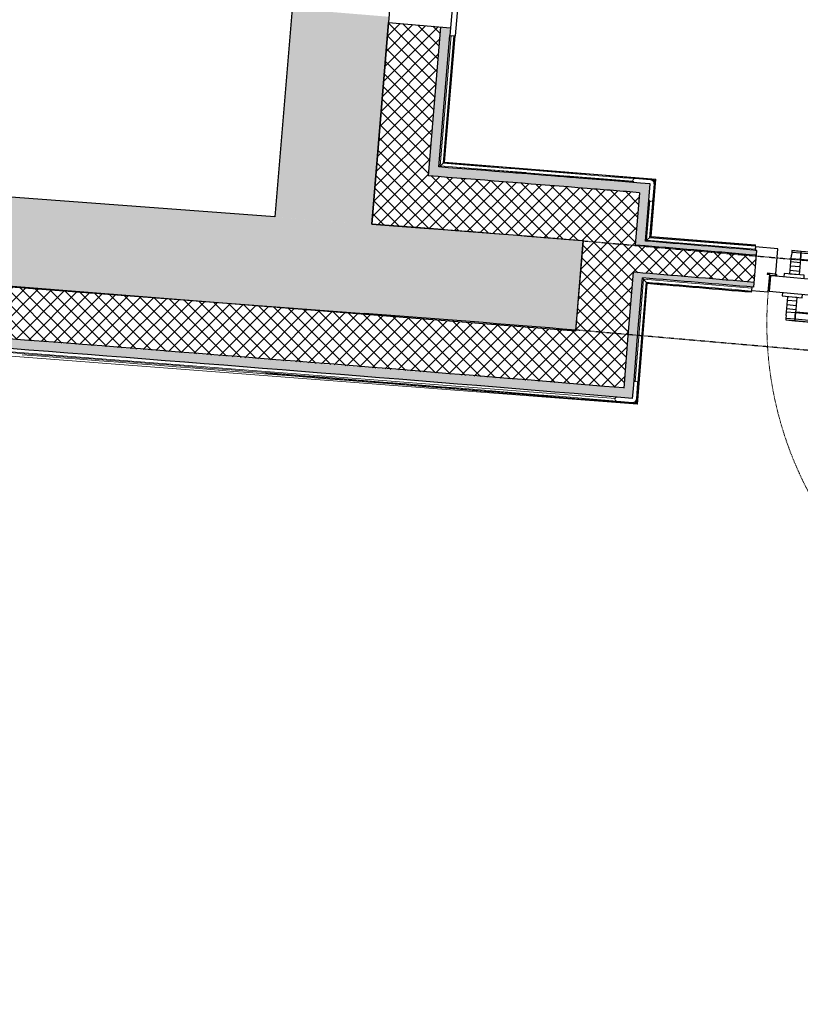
# Model space of a CAD drawing. Header units: millimetres. Extents: x -24070 to 30874, y -36590 to 4541.
# Tile 20 of 91: x -11376 to -9369, y -25080 to -22550. Entities that reach past the tile are written whole.
import ezdxf

# ---------------------------------------------------------------- set-up
doc = ezdxf.new("R2010")
doc.units = ezdxf.units.MM
doc.linetypes.add('Tiret', pattern=[2.5, 1.25, -1.25])
doc.linetypes.add('Tiret_2_', pattern=[2.5, 1.25, -1.25])
for name, color, linetype, lineweight in [('A-DOOR', 7, 'Continuous', 25), ('A-DOOR-FRAM', 7, 'Continuous', 25), ('A-FLOR-HRAL', 7, 'Continuous', 18), ('A-WALL', 7, 'Continuous', 25), ('A-WALL-PATT', 7, 'Continuous', 25), ('BATIEMENT', 7, 'Continuous', 18), ('BATIMENT', 7, 'Continuous', 25), ('ELEMENTS DETAILS', 7, 'Continuous', 18), ('EQP SPE', 7, 'Continuous', 18), ('FENETRES', 7, 'Continuous', 25), ('SOLS', 7, 'Continuous', 25)]:
    doc.layers.add(name, color=color, linetype=linetype, lineweight=lineweight)
doc.layers.add('A-DOOR-HDLN', color=5, linetype='Tiret', lineweight=25, true_color=0x0000ff)
doc.layers.add('A-GLAZ', color=7, linetype='Continuous', lineweight=25, true_color=0x5c63b1)
pattern_1 = [(45, (0, 0), (-17.67767, 17.67767), []), (135, (0, 0), (-17.67767, -17.67767), [])]

# ---------------------------------------------------------------- blocks, each defined once
blk = doc.blocks.new('PRT_SIMPLE_HUI_58x68x48 - PRT_BOIS_1V_930x2040x40-V2-2021_015_1111_DCE_1_50_N0 FINI_PLB_EFS')
at = {"layer": 'ELEMENTS DETAILS', "lineweight": 25}
h = blk.add_hatch(color=256, dxfattribs=at)
h.paths.add_polyline_path([(-496, -14.5), (-483.8, -12.8), (-484.4, -10.6), (-485.1, -11.7), (-496.1, -13.2), (-500.5, -13.6), (-500.5, -14.5)])
h.paths.add_polyline_path([(-485.1, -10.6), (-483.8, -9.7), (-488.8, -8), (-508.5, -8), (-508.5, -11.5), (-502, -11.5), (-502.1, -10.3), (-505.2, -10.3), (-505.2, -9.3), (-488.4, -9.4), (-485.2, -10.6)])
h = blk.add_hatch(color=256, dxfattribs=at)
h.paths.add_polyline_path([(430.5, -14.5), (430.4, -13.2), (425.8, -13.2), (415.1, -11.7), (413.8, -9.7), (413.8, -12.8), (426.2, -14.5)])
h.paths.add_polyline_path([(438.5, -11.5), (438.5, -8), (418.5, -8), (413.8, -9.7), (415.1, -10.6), (418.7, -9.3), (435.2, -9.3), (435.2, -10.3), (432, -10.5), (432, -11.5), (435.4, -11.5)])
at = {"layer": 'A-DOOR'}
for p, q in [((-499.5, -14.5), (-499.5, -54.5)), ((426, -14.5), (-496, -14.5)), ((430.5, -54.5), (430.5, -14.5)), ((-499.5, -54.5), (430.5, -54.5)), ((417, -54.5), (417, -977.5))]:
    blk.add_line(p, q, dxfattribs=at)
at = {"layer": 'A-DOOR-FRAM'}
for p, q in [((-487, 56), (-545, 56)), ((-545, 56), (-545, 47.5)), ((-487, -8), (-487, 56)), ((475, 56), (417, 56)), ((417, 56), (417, -8)), ((475, 47.5), (475, 56)), ((-545, 47.5), (-540.4, 47.5)), ((470.3, 47.5), (475, 47.5)), ((-502, -56), (-502, -11.5)), ((-488.5, -8), (-487, -8)), ((417, -8), (418.5, -8)), ((432, -11.5), (432, -56)), ((-545, -47.5), (-545, -56)), ((475, -56), (475, -47.5)), ((-545, -56), (-502, -56)), ((432, -56), (475, -56))]:
    blk.add_line(p, q, dxfattribs=at)
at = {"layer": 'BATIMENT'}
for p, q in [((-427.1, 55), (-450.6, 55)), ((-450.6, 55), (-450.6, 54.5)), ((-450.6, 54.5), (-450.6, 50.4)), ((-427.1, 54.5), (-450.6, 54.5)), ((-319.6, 55), (-427.1, 55)), ((-427.1, 55), (-427.1, 54.5)), ((-427.1, 54.5), (-427.1, 55)), ((-427.1, 54.5), (-427.1, 50.4)), ((-319.6, 54.5), (-427.1, 54.5)), ((-427.1, 50.4), (-427.1, 54.5)), ((-319.6, 54.5), (-319.6, 55)), ((-319.6, 50.4), (-319.6, 54.5)), ((-450.6, 50.4), (-450.6, 43.3)), ((-427.1, 50.4), (-450.6, 50.4)), ((-450.6, 34), (-450.6, 43.3)), ((-450.6, 25.6), (-450.6, 34)), ((-427.1, 34), (-450.6, 34)), ((-450.6, 15.2), (-450.6, 25.6)), ((-427.1, 25.6), (-450.6, 25.6)), ((-427.1, 50.4), (-427.1, 43.3)), ((-319.6, 50.4), (-427.1, 50.4)), ((-427.1, 43.3), (-427.1, 50.4)), ((-427.1, 34), (-427.1, 43.3)), ((-427.1, 43.3), (-427.1, 34)), ((-427.1, 32.8), (-427.1, 34)), ((-319.6, 34), (-427.1, 34)), ((-427.1, 34), (-427.1, 25.6)), ((-427.1, 32.8), (-319.6, 32.8)), ((-427.1, 25.6), (-427.1, 15.2)), ((-319.6, 43.3), (-319.6, 50.4)), ((-319.6, 43.3), (-319.6, 34)), ((-319.6, 34), (-319.6, 32.8)), ((-450.6, 4.4), (-450.6, 15.2)), ((-427.1, 15.2), (-450.6, 15.2)), ((-450.6, -4), (-450.6, 4.4)), ((-450.6, 4.4), (-427.1, 4.4)), ((-427.1, 15.2), (-427.1, 4.4)), ((-427.1, 4.4), (-427.1, -4)), ((-465.6, -5.5), (-465.6, -14.5)), ((-413.4, -5.5), (-465.6, -5.5)), ((-450.6, -4), (-450.6, -5)), ((-450.6, -5), (-427.1, -5)), ((-427.1, -5), (-427.1, -4)), ((-413.4, -14.5), (-413.4, -5.5)), ((-465.6, -54.5), (-465.6, -63.5)), ((-465.6, -63.5), (-413.4, -63.5)), ((-427.1, -64), (-450.6, -64)), ((-450.6, -64), (-450.6, -65)), ((-450.6, -73.4), (-450.6, -65)), ((-450.6, -84.2), (-450.6, -73.4)), ((-427.1, -73.4), (-450.6, -73.4)), ((-427.1, -65), (-427.1, -64)), ((-427.1, -65), (-427.1, -73.4)), ((-427.1, -73.4), (-427.1, -84.2)), ((-413.4, -63.5), (-413.4, -54.5)), ((-450.6, -94.6), (-450.6, -84.2)), ((-450.6, -84.2), (-427.1, -84.2)), ((-450.6, -103), (-450.6, -94.6)), ((-450.6, -94.6), (-427.1, -94.6)), ((-427.1, -84.2), (-427.1, -94.6)), ((-427.1, -94.6), (-427.1, -103)), ((-450.6, -112.3), (-450.6, -103)), ((-450.6, -103), (-427.1, -103)), ((-450.6, -112.3), (-450.6, -119.4)), ((-450.6, -119.4), (-450.6, -123.5)), ((-450.6, -119.4), (-427.1, -119.4)), ((-450.6, -123.5), (-450.6, -124)), ((-450.6, -123.5), (-427.1, -123.5)), ((-450.6, -124), (-427.1, -124)), ((-427.1, -103), (-427.1, -101.8)), ((-319.6, -101.8), (-427.1, -101.8)), ((-427.1, -112.3), (-427.1, -103)), ((-427.1, -103), (-319.6, -103)), ((-427.1, -103), (-427.1, -112.3)), ((-427.1, -112.3), (-427.1, -119.4)), ((-427.1, -119.4), (-427.1, -112.3)), ((-427.1, -119.4), (-427.1, -123.5)), ((-427.1, -119.4), (-319.6, -119.4)), ((-427.1, -123.5), (-427.1, -119.4)), ((-427.1, -123.5), (-427.1, -124)), ((-427.1, -123.5), (-319.6, -123.5)), ((-427.1, -124), (-427.1, -123.5)), ((-427.1, -124), (-319.6, -124)), ((-319.6, -101.8), (-319.6, -103)), ((-319.6, -103), (-319.6, -112.3)), ((-319.6, -119.4), (-319.6, -112.3)), ((-319.6, -123.5), (-319.6, -119.4)), ((-319.6, -124), (-319.6, -123.5))]:
    blk.add_line(p, q, dxfattribs=at)
at = {"layer": 'BATIMENT', "color": 176, "linetype": 'Tiret', "lineweight": 18, "true_color": 0x000080}
blk.add_arc((428, -54.5), 930, 180, 269.3192, dxfattribs=at)
at = {"layer": 'BATIMENT'}
for radius, start, end in [(9.12, 155.8208, 180), (9.12, 180, 204.1792), (7.5, 360, 180), (7.5, 180, 360), (7.5, 180, 240), (7.5, 135, 165), (9.12, 111.9887, 120), (9.12, 240, 248.0113), (7.5, 60, 120), (7.5, 270, 328.6739), (9.12, 60, 68.0113), (7.5, 0, 30), (7.5, 330, 0), (9.12, 0, 24.1792)]:
    blk.add_arc((429, -65.5), radius, start, end, dxfattribs=at)
at = {"layer": 'ELEMENTS DETAILS'}
for p, q in [((-488.5, -8), (-508.5, -8)), ((-508.5, -8), (-508.5, -11.5)), ((-508.5, -11.5), (-502, -11.5)), ((-505.2, -10.3), (-505.2, -9.3)), ((-505.2, -9.3), (-488.7, -9.3)), ((-502, -10.3), (-505.2, -10.3)), ((-502, -11.5), (-502, -10.3)), ((-496.1, -13.2), (-500.5, -13.2)), ((-500.5, -13.2), (-500.5, -14.5)), ((-500.5, -14.5), (-496, -14.5)), ((-485.1, -11.7), (-496.1, -13.2)), ((-496, -14.5), (-483.8, -12.8)), ((-488.7, -9.3), (-485.1, -10.6)), ((-483.8, -9.7), (-488.5, -8)), ((-485.1, -10.6), (-485.1, -11.7)), ((-483.8, -12.8), (-483.8, -9.7)), ((418.5, -8), (413.8, -9.7)), ((413.8, -9.7), (413.8, -12.8)), ((413.8, -12.8), (426, -14.5)), ((415.1, -10.6), (418.7, -9.3)), ((415.1, -11.7), (415.1, -10.6)), ((426.1, -13.2), (415.1, -11.7)), ((438.5, -8), (418.5, -8)), ((418.7, -9.3), (435.2, -9.3)), ((426, -14.5), (430.5, -14.5)), ((430.5, -13.2), (426.1, -13.2)), ((430.5, -14.5), (430.5, -13.2)), ((435.2, -10.3), (432, -10.3)), ((432, -10.3), (432, -11.5)), ((432, -11.5), (438.5, -11.5)), ((435.2, -9.3), (435.2, -10.3)), ((438.5, -11.5), (438.5, -8))]:
    blk.add_line(p, q, dxfattribs=at)
at = {"layer": 'EQP SPE'}
for p, q in [((430.5, -40.5), (430.5, -54.5)), ((430.5, -54.5), (403.5, -54.5))]:
    blk.add_line(p, q, dxfattribs=at)
blk = doc.blocks.new('Garde-corps - Garde-corps-508221-2021_015_1111_DCE_1_50_N0 FINI_PLB_EFS')
at = {"layer": 'A-FLOR-HRAL'}
for p, q in [((-10294.8, -22925.5), (-10267, -22590.8)), ((-10287.1, -22919), (-10259.9, -22591.4)), ((-10285.3, -22917.4), (-10258.2, -22591.5)), ((-10283.5, -22915.9), (-10256.6, -22591.7)), ((-9741, -22959.4), (-10283.5, -22915.9)), ((-10230.2, -22933.6), (-10298.1, -22928.3)), ((-9797.4, -22965.4), (-10294.8, -22925.5)), ((-10074.4, -22942.9), (-10244, -22929.5)), ((-9800.1, -22965.1), (-9972.7, -22951.1)), ((-9754.7, -23108.6), (-9742.7, -22960.9)), ((-9744.6, -22962.5), (-9753.8, -22961.8)), ((-9752.9, -23107.1), (-9741, -22959.4)), ((-9744.6, -22962.5), (-9747.5, -22965)), ((-9745.4, -22971.7), (-9744.6, -22962.5)), ((-9764.3, -23116.8), (-9756, -23014.2)), ((-9756.6, -23110.2), (-9748.7, -23012.4)), ((-9756.6, -23110.2), (-9764.3, -23116.8)), ((-9485.1, -23139.4), (-9764.3, -23116.8)), ((-9484.5, -23132.3), (-9756.6, -23110.2)), ((-9484.3, -23130.6), (-9754.7, -23108.6)), ((-9484.2, -23128.9), (-9752.9, -23107.1)), ((-9485.3, -23142.4), (-9485.1, -23140.3)), ((-9484.5, -23132.3), (-9485.1, -23139.4)), ((-9484.3, -23130.6), (-9484.5, -23132.3)), ((-9484.3, -23130.6), (-9484.2, -23128.9))]:
    blk.add_line(p, q, dxfattribs=at)
at = {"layer": 'A-FLOR-HRAL', "flags": 128}
for points in [[(-10287.1, -22919), (-10291, -22922.3), (-10294.8, -22925.5)], [(-10283.5, -22915.9), (-10283.5, -22915.9), (-10283.6, -22916), (-10283.7, -22916.1), (-10283.9, -22916.3), (-10284.2, -22916.5), (-10284.4, -22916.7), (-10284.6, -22916.9), (-10284.8, -22917), (-10285.1, -22917.2), (-10285.3, -22917.4)], [(-10294.8, -22925.5), (-10295, -22925.6), (-10295.3, -22925.9), (-10295.7, -22926.3), (-10296.3, -22926.8), (-10296.8, -22927.3), (-10297.5, -22927.8), (-10298.1, -22928.3)]]:
    blk.add_lwpolyline(points, dxfattribs=at)
at = {"layer": 'A-FLOR-HRAL'}
for radius, start, end in [(118153.9, 85.305798, 85.545501), (118155.6, 85.280726, 85.544652), (118143.7, 85.364067, 85.484446)]:
    blk.add_arc((-19463.8, -140716), radius, start, end, dxfattribs=at)
for points, knots in [([(-9741, -22959.4), (-9741, -22959.4), (-9741, -22959.4), (-9741.1, -22959.5), (-9741.2, -22959.6), (-9741.3, -22959.7), (-9741.5, -22959.9), (-9741.6, -22960), (-9741.9, -22960.2), (-9742.1, -22960.4), (-9742.3, -22960.5), (-9742.5, -22960.7), (-9742.6, -22960.9), (-9742.7, -22960.9)], [0.075, 0.075, 0.075, 0.075, 0.15, 0.2125, 0.275, 0.35, 0.425, 0.5, 0.6, 0.7, 0.775, 0.85, 1, 1, 1, 1]), ([(-9764.3, -23116.8), (-9764.3, -23116.8), (-9764.3, -23116.8), (-9764.5, -23117), (-9764.7, -23117.1), (-9764.9, -23117.3), (-9765.1, -23117.4), (-9765.3, -23117.6), (-9765.5, -23117.8), (-9765.8, -23118.1), (-9766.1, -23118.3), (-9766.3, -23118.5), (-9766.5, -23118.7), (-9766.7, -23118.8)], [0, 0, 0, 0, 0.1666667, 0.25, 0.3333333, 0.4166667, 0.4583333, 0.5, 0.5833333, 0.6666667, 0.7083333, 0.75, 0.8333333, 0.8333333, 0.8333333, 0.8333333]), ([(-9752.9, -23107.1), (-9752.9, -23107.1), (-9753, -23107.2), (-9753.1, -23107.3), (-9753.3, -23107.4), (-9753.4, -23107.6), (-9753.6, -23107.7), (-9753.8, -23107.8), (-9753.9, -23107.9), (-9754, -23108), (-9754.1, -23108.2), (-9754.3, -23108.3), (-9754.4, -23108.4), (-9754.6, -23108.5), (-9754.7, -23108.6), (-9754.7, -23108.6)], [0.1, 0.1, 0.1, 0.1, 0.2, 0.3, 0.4, 0.475, 0.55, 0.6, 0.65, 0.7, 0.75, 0.8, 0.85, 0.9, 1, 1, 1, 1])]:
    blk.add_open_spline(points, degree=3, knots=knots, dxfattribs=at)
blk = doc.blocks.new('Garde-corps - Garde-corps-510192-2021_015_1111_DCE_1_50_N0 FINI_PLB_EFS')
at = {"layer": 'A-FLOR-HRAL'}
for p, q in [((-9793.8, -23480.5), (-9772.4, -23216.7)), ((-9791, -23534.4), (-9765.8, -23224.4)), ((-9789.4, -23536.3), (-9764.3, -23226.3)), ((-9787.9, -23538), (-9762.7, -23228.1)), ((-9772.4, -23216.7), (-9494, -23240)), ((-9772.4, -23216.7), (-9763.1, -23217.5)), ((-9762.7, -23228.1), (-9494.9, -23250.5)), ((-9503.3, -23239.2), (-9494, -23240)), ((-9494.8, -23248.9), (-9494.9, -23250.5)), ((-9494.8, -23248.9), (-9494.6, -23247.1)), ((-9494.6, -23247.1), (-9494.5, -23245.5)), ((-13001.8, -23280.8), (-9843.9, -23523.1)), ((-12992, -23292), (-9787.9, -23538)), ((-9791, -23534.4), (-9794, -23530.9))]:
    blk.add_line(p, q, dxfattribs=at)
at = {"layer": 'A-FLOR-HRAL', "flags": 128}
for points in [[(-9765.8, -23224.4), (-9769.1, -23220.6), (-9772.4, -23216.7)], [(-9787.9, -23538), (-9787.9, -23538), (-9788, -23537.9), (-9788.1, -23537.8), (-9788.3, -23537.6), (-9788.4, -23537.4), (-9788.6, -23537.1), (-9788.8, -23536.9), (-9789, -23536.7), (-9789.2, -23536.5), (-9789.4, -23536.3)]]:
    blk.add_lwpolyline(points, dxfattribs=at)
at = {"layer": 'A-FLOR-HRAL'}
for centre, radius, start, end in [((-19463.8, -140716), 117891.1, 85.149101, 85.281386), ((-19463.8, -140716), 117889.4, 85.149101, 85.280385), ((-19463.8, -140716), 117887.7, 85.149101, 85.279742), ((-29991.5, -265654.3), 242961.1, 85.230746, 85.988589), ((-29991.5, -265654.3), 242957.8, 85.229948, 85.604054), ((-29991.5, -265654.3), 242959.4, 85.230335, 85.456227)]:
    blk.add_arc(centre, radius, start, end, dxfattribs=at)
for points, knots in [([(-9772.4, -23216.7), (-9772.4, -23216.7), (-9772.4, -23216.7), (-9772.4, -23216.7), (-9772.5, -23216.6), (-9772.5, -23216.5), (-9772.6, -23216.5), (-9772.7, -23216.4), (-9772.7, -23216.3), (-9772.8, -23216.2), (-9772.9, -23216.1), (-9773, -23216), (-9773.1, -23215.8), (-9773.2, -23215.7), (-9773.3, -23215.6), (-9773.5, -23215.4), (-9773.6, -23215.3), (-9773.7, -23215.2), (-9773.9, -23215), (-9774.2, -23214.6), (-9774.6, -23214.1), (-9774.9, -23213.7), (-9775.1, -23213.5)], [0, 0, 0, 0, 0.071429, 0.107143, 0.142857, 0.178571, 0.214286, 0.25, 0.285714, 0.321429, 0.357143, 0.392857, 0.428571, 0.464286, 0.5, 0.535714, 0.571429, 0.607143, 0.642857, 0.714286, 0.857143, 1, 1, 1, 1]), ([(-9762.7, -23228.1), (-9762.7, -23228.1), (-9762.8, -23228), (-9762.8, -23228), (-9762.9, -23227.9), (-9763, -23227.7), (-9763.2, -23227.6), (-9763.3, -23227.4), (-9763.5, -23227.2), (-9763.7, -23227), (-9763.9, -23226.8), (-9764, -23226.5), (-9764.2, -23226.4), (-9764.3, -23226.3)], [0.075, 0.075, 0.075, 0.075, 0.15, 0.2125, 0.275, 0.35, 0.425, 0.5, 0.6, 0.7, 0.775, 0.85, 1, 1, 1, 1])]:
    blk.add_open_spline(points, degree=3, knots=knots, dxfattribs=at)
blk = doc.blocks.new('61_CADRE HABILLAGE MEUNUISERIE - 0_65x1_01-528671-2021_015_1111_DCE_1_50_N0 FINI_PLB_EFS')
at = {"layer": 'A-GLAZ', "color": 7}
for p, q in [((340, 160), (-340, 160)), ((-340, 160), (-340, 0)), ((340, 160), (340, 0)), ((360, 0), (-360, 0)), ((-360, 0), (-360, -15)), ((360, 0), (360, -15)), ((-360, -15), (360, -15))]:
    blk.add_line(p, q, dxfattribs=at)
blk = doc.blocks.new('1010_PROTECTION  D_ANGLE - 1010_PROTECTION  D_ANGLE-534363-2021_015_1111_DCE_1_50_N0 FINI_PLB_EFS')
at = {"layer": 'EQP SPE'}
for p, q in [((-10, 40), (-10, 0)), ((0, 0), (0, 40)), ((40, 0), (0, 0)), ((0, -10), (40, -10))]:
    blk.add_line(p, q, dxfattribs=at)
for centre, radius, start, end in [((-5, 40), 5, 360, 180), ((0, 0), 10, 180, 270), ((40, -5), 5, 270, 90)]:
    blk.add_arc(centre, radius, start, end, dxfattribs=at)
blk = doc.blocks.new('B02_ARC_rvt-1-2021_015_1111_DCE_1_50_N0 FINI_PLB_EFS')
at = {"layer": 'A-WALL-PATT', "lineweight": 18}
h = blk.add_hatch(dxfattribs=at)
h.set_pattern_fill('FP_1', color=256, style=0, pattern_type=2)
h.set_pattern_definition(pattern_1)
h.paths.add_polyline_path([(-10336.2, -23085.8), (-10293.3, -22568.6), (-10427.8, -22557.4), (-10470.8, -23075.5), (-10402.6, -23080.7)])
h.paths.add_polyline_path([(-10237, -21890.9), (-10191.3, -21339.3), (-10325.8, -21328.2), (-10371.6, -21879.7), (-10270, -21888.1)])
at = {"layer": 'A-WALL-PATT', "lineweight": 5, "true_color": 0xdadada}
h = blk.add_hatch(color=254, dxfattribs=at)
h.paths.add_polyline_path([(-10300.1, -22953.2), (-10268.4, -22570.6), (-10293.3, -22568.6), (-10325.1, -22951.3), (-10312.6, -22952.3)])
h.paths.add_polyline_path([(-10212.1, -21893), (-10167.4, -21353.9), (-10192.3, -21351.8), (-10237, -21890.9)])
blk.add_hatch(color=254, dxfattribs=at).paths.add_polyline_path([(-9782.5, -22994.6), (-9780.4, -22969.7), (-10147.1, -22940.2), (-10298.1, -22928.3), (-10300.1, -22953.2), (-9847.7, -22989.3)])
at = {"layer": 'A-WALL-PATT', "lineweight": 18}
h = blk.add_hatch(dxfattribs=at)
h.set_pattern_fill('FP_1', color=256, style=0, pattern_type=2)
h.set_pattern_definition(pattern_1)
h.paths.add_polyline_path([(-9927.9, -23118.2), (-9917, -22983.7), (-10325.1, -22951.3), (-10336.2, -23085.8), (-10108.6, -23103.7)])
at = {"layer": 'A-WALL-PATT', "true_color": 0xdadada}
h = blk.add_hatch(color=254, dxfattribs=at)
h.paths.add_polyline_path([(-9798.2, -23498.5), (-9774.1, -23201), (-9799, -23199), (-9823.1, -23496.5), (-9810.7, -23497.5)])
h.paths.add_polyline_path([(-9768.5, -23131.3), (-9755.5, -22971.8), (-9780.4, -22969.7), (-9793.4, -23129.2), (-9780.9, -23130.2)])
at = {"layer": 'A-WALL-PATT', "lineweight": 18}
h = blk.add_hatch(dxfattribs=at)
h.set_pattern_fill('FP_1', color=256, style=0, pattern_type=2)
h.set_pattern_definition(pattern_1)
h.paths.add_polyline_path([(-9812.2, -23361.9), (-9782.5, -22994.6), (-9917, -22983.7), (-9946.8, -23350.7), (-9823.1, -23361)])
h = blk.add_hatch(dxfattribs=at)
h.set_pattern_fill('FP_1', color=256, style=0, pattern_type=2)
h.set_pattern_definition(pattern_1)
h.paths.add_polyline_path([(-9823.1, -23496.5), (-9812.2, -23361.9), (-9946.8, -23350.7), (-11470.4, -23229.5), (-13019.6, -23116.1), (-13028, -23250.9), (-12957.1, -23256), (-11402, -23370.2), (-9879.5, -23491.9)])
at = {"layer": 'A-WALL-PATT', "lineweight": 5, "true_color": 0xdadada}
h = blk.add_hatch(color=254, dxfattribs=at)
h.paths.add_polyline_path([(-8432.2, -23249.1), (-8431.1, -23236.6), (-8474, -23232.6), (-8475.1, -23245.1), (-8452.5, -23247.2)])
h.paths.add_polyline_path([(-9481.8, -23155.2), (-9480.7, -23142.8), (-9767.4, -23118.8), (-9768.5, -23131.3), (-9508.5, -23153)])
at = {"layer": 'A-WALL-PATT', "lineweight": 18}
h = blk.add_hatch(dxfattribs=at)
h.set_pattern_fill('FP_1', color=256, style=0, pattern_type=2)
h.set_pattern_definition(pattern_1)
h.paths.add_polyline_path([(-8438.8, -23318.8), (-8432.2, -23249.1), (-8475.1, -23245.1), (-8481.3, -23314.8), (-8444.1, -23318.3)])
h.paths.add_polyline_path([(-9488, -23225), (-9481.8, -23155.2), (-9793.4, -23129.2), (-9799, -23199), (-9489.1, -23224.9)])
at = {"layer": 'A-WALL-PATT', "true_color": 0xdadada}
h = blk.add_hatch(color=254, dxfattribs=at)
h.paths.add_polyline_path([(-8450.6, -23330.2), (-8449.4, -23317.8), (-8481.3, -23314.8), (-8482.4, -23327.2), (-8465.3, -23328.8)])
h.paths.add_polyline_path([(-9489.1, -23237.4), (-9488, -23225), (-9774.1, -23201), (-9775.1, -23213.5), (-9508.5, -23235.8)])
blk.add_hatch(color=254, dxfattribs=at).paths.add_polyline_path([(-9800.3, -23523.5), (-9798.2, -23498.5), (-9891.7, -23491), (-11424.4, -23368.5), (-13003.1, -23252.6), (-13004.6, -23277.6), (-11402, -23395.2), (-9810.7, -23522.6)])
at = {"layer": 'A-WALL'}
for p, q in [((-10325.1, -22951.3), (-10293.3, -22568.6)), ((-9782.5, -22994.6), (-9793.4, -23129.2)), ((-9799, -23199), (-9812.2, -23361.9)), ((-9812.2, -23361.9), (-9823.1, -23496.5))]:
    blk.add_line(p, q, dxfattribs=at)
at = {"layer": 'A-WALL', "flags": 128}
for points in [[(-10300.1, -22953.2), (-10312.6, -22952.3), (-10325.1, -22951.3)], [(-9768.5, -23131.3), (-9780.9, -23130.2), (-9793.4, -23129.2)], [(-9774.1, -23201), (-9786.6, -23200), (-9799, -23199)]]:
    blk.add_lwpolyline(points, dxfattribs=at)
at = {"layer": 'A-WALL'}
for centre, radius, start, end in [((-19463.8, -140716), 118118.7, 85.364068, 85.5505), ((-19463.8, -140716), 117983.7, 85.146672, 85.286368), ((-19463.8, -140716), 117913.7, 85.146817, 85.286322), ((-29991.5, -265654.3), 242996.3, 85.239048, 85.991042)]:
    blk.add_arc(centre, radius, start, end, dxfattribs=at)
blk.add_open_spline([(-9782.5, -22994.6), (-9804.9, -22992.8), (-9849.7, -22989.1), (-9894.6, -22985.5), (-9917, -22983.7)], degree=3, dxfattribs=at)
at = {"layer": 'BATIEMENT', "lineweight": 25}
for p, q in [((-10427.8, -22557.4), (-10470.8, -23075.5)), ((-10298.1, -22928.3), (-10270, -22590.6)), ((-9767.4, -23118.8), (-9755.5, -22971.8)), ((-9927.9, -23118.2), (-9946.8, -23350.7)), ((-9489.1, -23237.4), (-9480.7, -23142.8)), ((-9787.3, -23364), (-9775.1, -23213.5)), ((-9798.2, -23498.5), (-9787.3, -23364)), ((-9800.3, -23523.5), (-9798.2, -23498.5))]:
    blk.add_line(p, q, dxfattribs=at)
at = {"layer": 'BATIEMENT', "lineweight": 25, "flags": 128}
for points in [[(-9780.4, -22969.7), (-9847.7, -22964.2), (-9915, -22958.7)], [(-9755.5, -22971.8), (-9768, -22970.8), (-9780.4, -22969.7)], [(-10470.8, -23075.5), (-10403.5, -23080.6), (-10336.2, -23085.8)], [(-10336.2, -23085.8), (-10323.8, -23086.8), (-10311.3, -23087.8)], [(-9946.8, -23350.7), (-11470.4, -23229.5), (-12994.7, -23117.9)]]:
    blk.add_lwpolyline(points, dxfattribs=at)
at = {"layer": 'BATIEMENT', "lineweight": 25}
for centre, radius, start, end in [((-19463.8, -140716), 118143.7, 85.364068, 85.550437), ((-19463.8, -140716), 117983.7, 85.364068, 85.550838), ((-19463.8, -140716), 117996.2, 85.146646, 85.286376), ((-19463.8, -140716), 117901.2, 85.146843, 85.286313), ((-29991.5, -265654.3), 242971.3, 85.23314, 85.990995)]:
    blk.add_arc(centre, radius, start, end, dxfattribs=at)
at = {"layer": 'SOLS'}
for p, q in [((-9446.5, -23208.1), (-9448, -23208)), ((-9433, -23209.3), (-9432.9, -23208)), ((-9432.8, -23206.7), (-9432.6, -23204.7))]:
    blk.add_line(p, q, dxfattribs=at)
at = {"layer": 'BATIEMENT', "lineweight": 18}
for name in ['Garde-corps - Garde-corps-508221-2021_015_1111_DCE_1_50_N0 FINI_PLB_EFS', 'Garde-corps - Garde-corps-510192-2021_015_1111_DCE_1_50_N0 FINI_PLB_EFS']:
    blk.add_blockref(name, (0, 0), dxfattribs=at)
at = {"layer": 'BATIMENT', "lineweight": 18, "rotation": 354.9012605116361}
blk.add_blockref('PRT_SIMPLE_HUI_58x68x48 - PRT_BOIS_1V_930x2040x40-V2-2021_015_1111_DCE_1_50_N0 FINI_PLB_EFS', (-8946.7, -23238.1), dxfattribs=at)
at = {"layer": 'EQP SPE', "lineweight": 18}
for p, rotation in [((-9755.1, -22971.5), 175.3640306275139), ((-9800.5, -23523.4), 85.3640676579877)]:
    blk.add_blockref('1010_PROTECTION  D_ANGLE - 1010_PROTECTION  D_ANGLE-534363-2021_015_1111_DCE_1_50_N0 FINI_PLB_EFS', p, dxfattribs=dict(at, rotation=rotation))
at = {"layer": 'FENETRES', "lineweight": 18, "rotation": 85.25476017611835}
blk.add_blockref('61_CADRE HABILLAGE MEUNUISERIE - 0_65x1_01-528671-2021_015_1111_DCE_1_50_N0 FINI_PLB_EFS', (-10240.3, -22231.8), dxfattribs=at)
blk = doc.blocks.new('Ouverture en rectangle - Ouverture en rectangle _150x207_-3217538-2021_015_1111_DCE_1_50_N0 FINI_PLB_EFS')
at = {"layer": 'A-DOOR-HDLN', "linetype": 'Tiret_2_'}
for p, q in [((-750, 115), (750, 115)), ((750, -115), (-750, -115))]:
    blk.add_line(p, q, dxfattribs=at)
blk = doc.blocks.new('B02_DC_STR_rvt-1-2021_015_1111_DCE_1_50_N0 FINI_PLB_EFS')
at = {"layer": 'A-WALL-PATT', "true_color": 0x787878}
h = blk.add_hatch(color=8, dxfattribs=at)
h.paths.add_polyline_path([(-10470.8, -23075.5), (-10426.6, -22542.4), (-10675.7, -22521.8), (-10720.2, -23056.8), (-10576.1, -23067.6)])
h.paths.add_polyline_path([(-10372.8, -21894.7), (-10293.5, -20939.5), (-10542.7, -20918.8), (-10622, -21874), (-10402.6, -21892.2)])
blk.add_hatch(color=8, dxfattribs=at).paths.add_polyline_path([(-10489.9, -23304.7), (-10470.8, -23075.5), (-13655.2, -22837.2), (-13672.3, -23066.5), (-10523.4, -23302.2)])
h = blk.add_hatch(color=8, dxfattribs=at)
h.paths.add_polyline_path([(2769.9, -25080.3), (2813.1, -24854.4), (2566.9, -24807.3), (2525.4, -25033.6), (2729.6, -25072.6)])
h.paths.add_polyline_path([(1118.9, -24775.1), (1160.5, -24548.8), (-79.5, -24335.7), (-1280, -24142.1), (-2483.6, -23960.8), (-3630.5, -23799.5), (-4832.7, -23642.9), (-6121, -23489.1), (-6315.4, -23467.4), (-6826.3, -23411.2), (-7286.2, -23362.4), (-7309, -23591.2), (-6059.9, -23727.8), (-4892.6, -23867.2), (-3686.7, -24024), (-2429.9, -24201), (-1231.2, -24382.6), (-34.3, -24576.5), (1092.7, -24770.5)])
h.paths.add_polyline_path([(-8304.1, -23492.2), (-8281.3, -23263.4), (-8431.9, -23249.1), (-8451.9, -23478.2), (-8356.6, -23487.2)])
h.paths.add_polyline_path([(-9946.2, -23347.5), (-9926.2, -23118.4), (-10402.6, -23080.8), (-10470.8, -23075.5), (-10489.9, -23304.7), (-10198.5, -23327.3)])
at = {"layer": 'BATIEMENT', "lineweight": 25}
for p, q in [((-10675.7, -22521.8), (-10720.2, -23056.8)), ((-10470.8, -23075.5), (-10427.8, -22557.4)), ((-10720.2, -23056.8), (-13655.2, -22837.2)), ((-13672.3, -23066.5), (-10489.9, -23304.7)), ((-9946.2, -23347.5), (-9926.2, -23118.4))]:
    blk.add_line(p, q, dxfattribs=at)
for radius, start, end in [(117983.7, 85.363219, 85.628539), (117753.7, 85.363931, 85.629269)]:
    blk.add_arc((-19463.8, -140716), radius, start, end, dxfattribs=at)
at = {"layer": 'BATIMENT', "color": 5, "lineweight": 25, "true_color": 0x0000ff, "rotation": 174.9989986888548}
blk.add_blockref('Ouverture en rectangle - Ouverture en rectangle _150x207_-3217538-2021_015_1111_DCE_1_50_N0 FINI_PLB_EFS', (-9189.1, -23298.3), dxfattribs=at)

msp = doc.modelspace()

# ---------------------------------------------------------------- block references
at = {"lineweight": 5}
for name in ['B02_DC_STR_rvt-1-2021_015_1111_DCE_1_50_N0 FINI_PLB_EFS', 'B02_ARC_rvt-1-2021_015_1111_DCE_1_50_N0 FINI_PLB_EFS']:
    msp.add_blockref(name, (0, 0), dxfattribs=at)

doc.saveas('drawing.dxf')
